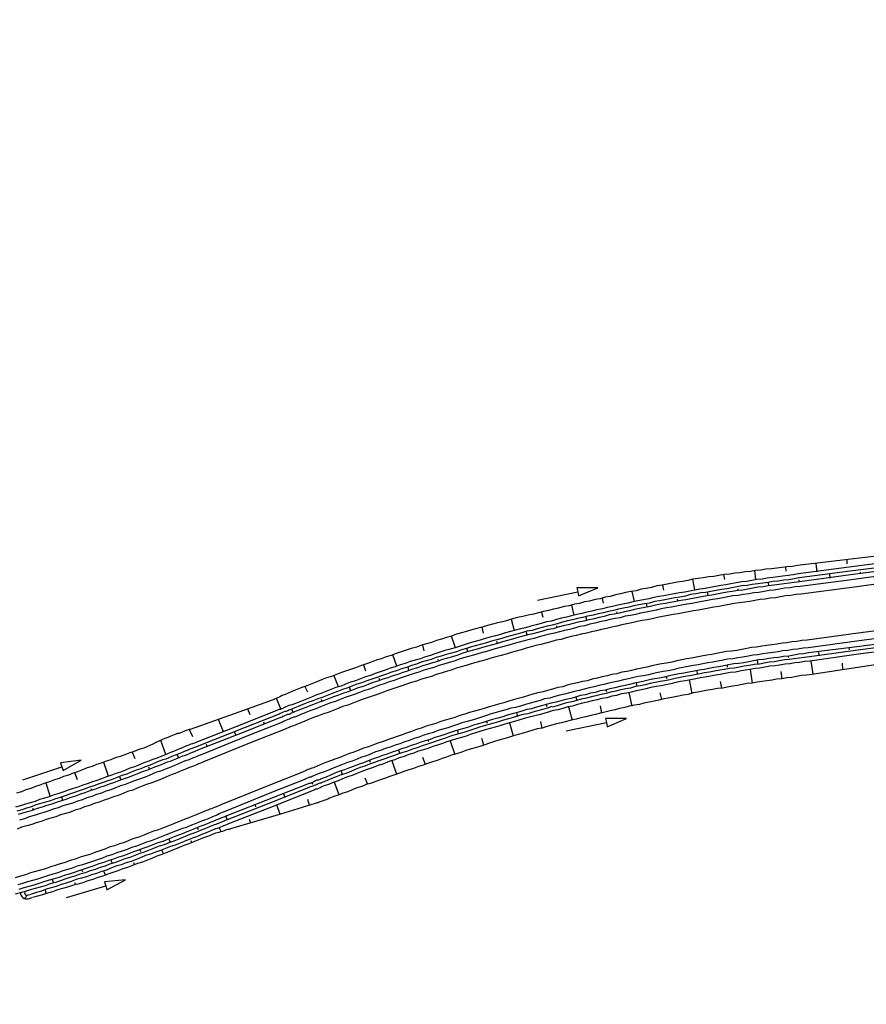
# Model space of a CAD drawing. Extents: x 446005 to 446745, y 447032 to 448234.
# Tile 121 of 127: x 446079 to 446162, y 448043 to 448138. Entities that reach past the tile are written whole.
import ezdxf

# ---------------------------------------------------------------- set-up
doc = ezdxf.new("R2010")
doc.units = 0
doc.header["$LTSCALE"] = 2
doc.header["$MEASUREMENT"] = 0
doc.linetypes.add('AUSGEZOGEN', pattern=[0])
for name, color, linetype in [('DB-Wegboeschungen', 15, 'CONTINUOUS'), ('DB-Wege', 15, 'CONTINUOUS'), ('FBRTOP', 250, 'AUSGEZOGEN'), ('LAERMWAND', 1, 'AUSGEZOGEN')]:
    doc.layers.add(name, color=color, linetype=linetype)

msp = doc.modelspace()

# ---------------------------------------------------------------- linework, layer by layer
at = {"layer": 'DB-Wegboeschungen', "linetype": 'Continuous'}
for p, q in [((446079.854, 448052.923), (446080.147, 448053.258)), ((446080.123, 448053.251), (446080.511, 448053.361)), ((446080.218, 448052.911), (446080.613, 448053.023))]:
    msp.add_line(p, q, dxfattribs=at)
for points in [[(446164.951, 448086.486), (446159.982, 448085.895), (446155.063, 448085.308), (446154.569, 448085.219), (446154.021, 448085.176), (446153.522, 448085.136), (446153.027, 448085.047), (446152.529, 448085.008), (446151.981, 448084.965), (446151.486, 448084.876), (446150.988, 448084.837), (446150.493, 448084.748), (446149.945, 448084.705), (446149.45, 448084.616), (446148.952, 448084.576), (446148.457, 448084.487), (446147.909, 448084.444), (446147.414, 448084.355), (446146.92, 448084.266), (446146.421, 448084.227), (446145.877, 448084.134), (446145.383, 448084.045), (446144.884, 448084.006), (446144.393, 448083.867), (446143.899, 448083.778), (446143.355, 448083.685), (446142.86, 448083.596), (446142.365, 448083.507), (446141.871, 448083.418), (446141.376, 448083.329), (446140.836, 448083.186), (446140.341, 448083.097), (446139.847, 448083.008), (446139.356, 448082.869), (446138.862, 448082.78), (446138.317, 448082.687), (446137.827, 448082.548), (446137.332, 448082.459), (446136.841, 448082.32), (446136.347, 448082.231), (446135.856, 448082.092), (446135.362, 448082.003), (446134.821, 448081.861), (446134.327, 448081.772), (446133.836, 448081.633), (446133.342, 448081.544), (446132.851, 448081.405), (446132.356, 448081.316), (446131.816, 448081.173), (446131.321, 448081.084), (446130.831, 448080.945), (446130.336, 448080.856), (446129.846, 448080.717), (446129.355, 448080.578), (446128.86, 448080.489), (446128.32, 448080.346), (446127.825, 448080.257), (446127.335, 448080.118), (446126.844, 448079.98), (446126.354, 448079.841), (446125.859, 448079.752), (446125.368, 448079.613), (446124.878, 448079.474), (446124.387, 448079.335), (446123.847, 448079.192), (446123.356, 448079.053), (446122.865, 448078.914), (446122.375, 448078.776), (446121.884, 448078.637), (446121.397, 448078.448), (446120.907, 448078.309), (446120.416, 448078.17), (446119.926, 448078.031), (446119.439, 448077.843), (446118.948, 448077.704), (446118.458, 448077.565), (446117.971, 448077.376), (446117.48, 448077.237), (446116.99, 448077.098), (446116.503, 448076.91), (446116.012, 448076.771), (446115.526, 448076.582), (446115.035, 448076.443), (446114.548, 448076.254), (446114.058, 448076.115), (446113.571, 448075.927), (446113.134, 448075.742), (446112.643, 448075.603), (446112.157, 448075.414), (446111.67, 448075.226), (446111.179, 448075.087), (446110.693, 448074.898), (446110.206, 448074.709), (446109.719, 448074.52), (446109.229, 448074.382), (446108.742, 448074.193), (446108.305, 448074.008), (446107.818, 448073.819), (446107.332, 448073.631), (446106.845, 448073.442), (446106.358, 448073.253), (446105.872, 448073.064), (446105.435, 448072.88), (446105.289, 448072.818), (446105.144, 448072.756), (446104.998, 448072.695), (446104.852, 448072.633), (446104.757, 448072.576), (446104.611, 448072.514), (446104.465, 448072.452), (446104.32, 448072.391), (446104.174, 448072.329), (446104.028, 448072.267), (446100.713, 448071.054), (446095.98, 448069.378), (446095.831, 448069.366), (446095.685, 448069.304), (446095.49, 448069.239), (446095.344, 448069.177), (446095.198, 448069.116), (446095.053, 448069.054), (446094.857, 448068.989), (446094.708, 448068.977), (446094.562, 448068.915), (446094.416, 448068.854), (446094.075, 448068.726), (446093.784, 448068.603), (446093.493, 448068.48), (446093.202, 448068.357), (446092.91, 448068.234), (446092.619, 448068.11), (446092.332, 448067.937), (446092.041, 448067.814), (446091.749, 448067.691), (446091.458, 448067.568), (446090.967, 448067.429), (446090.531, 448067.244), (446090.09, 448067.109), (446089.603, 448066.92), (446089.166, 448066.736), (446088.676, 448066.597), (446088.239, 448066.412), (446087.798, 448066.277), (446087.311, 448066.088), (446086.871, 448065.953), (446086.434, 448065.768), (446085.943, 448065.63), (446085.506, 448065.445), (446085.02, 448065.256), (446084.579, 448065.121), (446084.142, 448064.936), (446083.651, 448064.797), (446083.214, 448064.613), (446082.774, 448064.478), (446082.287, 448064.289), (446081.846, 448064.154), (446081.359, 448063.965), (446080.919, 448063.83), (446080.482, 448063.645), (446079.991, 448063.507), (446079.554, 448063.322), (446079.064, 448063.183)], [(446165.056, 448085.792), (446160.091, 448085.151), (446155.126, 448084.51), (446154.631, 448084.421), (446154.137, 448084.332), (446153.638, 448084.293), (446153.144, 448084.204), (446152.646, 448084.165), (446152.101, 448084.072), (446151.607, 448083.983), (446151.108, 448083.943), (446150.614, 448083.854), (446150.119, 448083.765), (446149.621, 448083.726), (446149.076, 448083.633), (446148.582, 448083.544), (446148.087, 448083.455), (446147.593, 448083.366), (446147.098, 448083.277), (446146.554, 448083.184), (446146.059, 448083.095), (446145.565, 448083.006), (446145.07, 448082.917), (446144.575, 448082.828), (446144.081, 448082.739), (446143.586, 448082.65), (446143.042, 448082.557), (446142.547, 448082.468), (446142.053, 448082.379), (446141.558, 448082.29), (446141.064, 448082.201), (446140.573, 448082.062), (446140.079, 448081.973), (446139.534, 448081.88), (446139.04, 448081.791), (446138.549, 448081.652), (446138.055, 448081.563), (446137.56, 448081.474), (446137.069, 448081.335), (446136.575, 448081.246), (446136.084, 448081.107), (446135.54, 448081.014), (446135.049, 448080.875), (446134.555, 448080.786), (446134.064, 448080.647), (446133.569, 448080.558), (446133.079, 448080.42), (446132.588, 448080.281), (446132.094, 448080.192), (446131.603, 448080.053), (446131.112, 448079.914), (446130.618, 448079.825), (446130.127, 448079.686), (446129.637, 448079.547), (446129.096, 448079.404), (446128.606, 448079.265), (446128.111, 448079.176), (446127.62, 448079.037), (446127.13, 448078.899), (446126.639, 448078.76), (446126.149, 448078.621), (446125.658, 448078.482), (446125.167, 448078.343), (446124.677, 448078.204), (446124.186, 448078.065), (446123.695, 448077.926), (446123.205, 448077.788), (446122.714, 448077.649), (446122.227, 448077.46), (446121.737, 448077.321), (446121.246, 448077.182), (446120.756, 448077.043), (446120.265, 448076.904), (446119.778, 448076.716), (446119.337, 448076.581), (446118.847, 448076.442), (446118.36, 448076.253), (446117.869, 448076.114), (446117.379, 448075.975), (446116.892, 448075.787), (446116.402, 448075.648), (446115.915, 448075.459), (446115.424, 448075.32), (446114.938, 448075.131), (446114.447, 448074.992), (446113.96, 448074.804), (446113.523, 448074.619), (446113.033, 448074.48), (446112.546, 448074.291), (446112.059, 448074.103), (446111.569, 448073.964), (446111.082, 448073.775), (446110.645, 448073.59), (446110.154, 448073.451), (446109.668, 448073.263), (446109.181, 448073.074), (446108.694, 448072.885), (446108.208, 448072.696), (446107.771, 448072.512), (446107.284, 448072.323), (446106.797, 448072.134), (446106.311, 448071.945), (446105.874, 448071.761), (446105.724, 448071.749), (446105.579, 448071.687), (446105.433, 448071.626), (446105.287, 448071.564), (446105.142, 448071.502), (446105.046, 448071.445), (446104.9, 448071.383), (446104.755, 448071.322), (446104.605, 448071.31), (446104.46, 448071.248), (446101.152, 448069.935), (446096.531, 448068.117), (446096.385, 448068.055), (446096.19, 448067.99), (446096.044, 448067.928), (446095.898, 448067.867), (446095.753, 448067.805), (446095.557, 448067.74), (446095.412, 448067.678), (446095.266, 448067.616), (446095.12, 448067.555), (446094.925, 448067.489), (446094.634, 448067.366), (446094.342, 448067.243), (446094.051, 448067.12), (446093.76, 448066.996), (446093.469, 448066.873), (446093.128, 448066.746), (446092.836, 448066.623), (446092.545, 448066.5), (446092.25, 448066.426), (446091.959, 448066.303), (446091.472, 448066.114), (446091.035, 448065.93), (446090.548, 448065.741), (446090.108, 448065.606), (446089.671, 448065.421), (446089.184, 448065.232), (446088.743, 448065.097), (446088.257, 448064.909), (446087.816, 448064.774), (446087.329, 448064.585), (446086.892, 448064.4), (446086.452, 448064.265), (446085.965, 448064.076), (446085.524, 448063.942), (446085.037, 448063.753), (446084.597, 448063.618), (446084.106, 448063.479), (446083.669, 448063.294), (446083.178, 448063.155), (446082.738, 448063.02), (446082.251, 448062.832), (446081.81, 448062.697), (446081.32, 448062.558), (446080.883, 448062.373), (446080.392, 448062.234), (446079.951, 448062.099), (446079.461, 448061.96), (446078.97, 448061.821)], [(446165.137, 448085.398), (446160.172, 448084.756), (446155.207, 448084.115), (446154.713, 448084.026), (446154.218, 448083.937), (446153.72, 448083.898), (446153.175, 448083.805), (446152.677, 448083.766), (446152.182, 448083.677), (446151.688, 448083.588), (446151.189, 448083.549), (446150.645, 448083.456), (446150.15, 448083.367), (446149.652, 448083.327), (446149.157, 448083.238), (446148.663, 448083.149), (446148.168, 448083.06), (446147.674, 448082.971), (446147.129, 448082.878), (446146.635, 448082.789), (446146.14, 448082.7), (446145.642, 448082.661), (446145.147, 448082.572), (446144.653, 448082.483), (446144.162, 448082.344), (446143.618, 448082.251), (446143.123, 448082.162), (446142.629, 448082.073), (446142.134, 448081.984), (446141.64, 448081.895), (446141.145, 448081.806), (446140.654, 448081.667), (446140.16, 448081.578), (446139.615, 448081.485), (446139.121, 448081.396), (446138.63, 448081.257), (446138.136, 448081.168), (446137.641, 448081.079), (446137.151, 448080.94), (446136.656, 448080.851), (446136.165, 448080.712), (446135.671, 448080.623), (446135.18, 448080.484), (446134.636, 448080.391), (446134.145, 448080.253), (446133.651, 448080.164), (446133.16, 448080.025), (446132.665, 448079.936), (446132.175, 448079.797), (446131.684, 448079.658), (446131.194, 448079.519), (446130.699, 448079.43), (446130.208, 448079.291), (446129.718, 448079.152), (446129.227, 448079.013), (446128.733, 448078.924), (446128.242, 448078.785), (446127.751, 448078.647), (446127.261, 448078.508), (446126.77, 448078.369), (446126.28, 448078.23), (446125.789, 448078.091), (446125.298, 448077.952), (446124.808, 448077.813), (446124.317, 448077.674), (446123.826, 448077.535), (446123.336, 448077.397), (446122.845, 448077.258), (446122.355, 448077.119), (446121.868, 448076.93), (446121.377, 448076.791), (446120.887, 448076.652), (446120.396, 448076.513), (446119.905, 448076.375), (446119.419, 448076.186), (446118.928, 448076.047), (446118.437, 448075.908), (446118.001, 448075.723), (446117.51, 448075.584), (446117.023, 448075.396), (446116.533, 448075.257), (446116.046, 448075.068), (446115.555, 448074.929), (446115.069, 448074.74), (446114.578, 448074.602), (446114.141, 448074.417), (446113.65, 448074.278), (446113.164, 448074.089), (446112.677, 448073.9), (446112.186, 448073.762), (446111.7, 448073.573), (446111.213, 448073.384), (446110.772, 448073.249), (446110.286, 448073.06), (446109.799, 448072.872), (446109.312, 448072.683), (446108.825, 448072.494), (446108.385, 448072.359), (446107.898, 448072.17), (446107.411, 448071.982), (446106.925, 448071.793), (446106.488, 448071.608), (446106.001, 448071.419), (446105.855, 448071.358), (446105.71, 448071.296), (446105.564, 448071.235), (446105.468, 448071.177), (446105.323, 448071.115), (446105.173, 448071.104), (446105.028, 448071.042), (446104.882, 448070.98), (446104.736, 448070.919), (446104.641, 448070.861), (446101.333, 448069.548), (446096.662, 448067.726), (446096.516, 448067.665), (446096.37, 448067.603), (446096.225, 448067.541), (446096.029, 448067.476), (446095.884, 448067.414), (446095.738, 448067.353), (446095.593, 448067.291), (446095.397, 448067.225), (446095.251, 448067.164), (446095.106, 448067.102), (446094.815, 448066.979), (446094.523, 448066.856), (446094.182, 448066.729), (446093.891, 448066.606), (446093.6, 448066.482), (446093.305, 448066.409), (446092.964, 448066.282), (446092.672, 448066.159), (446092.381, 448066.035), (446092.09, 448065.912), (446091.603, 448065.723), (446091.166, 448065.539), (446090.725, 448065.404), (446090.239, 448065.215), (446089.802, 448065.03), (446089.311, 448064.891), (446088.874, 448064.706), (446088.388, 448064.518), (446087.947, 448064.383), (446087.51, 448064.198), (446087.019, 448064.059), (446086.583, 448063.874), (446086.092, 448063.735), (446085.655, 448063.551), (446085.165, 448063.412), (446084.728, 448063.227), (446084.237, 448063.088), (446083.8, 448062.903), (446083.31, 448062.764), (446082.869, 448062.629), (446082.382, 448062.441), (446081.891, 448062.302), (446081.451, 448062.167), (446080.96, 448062.028), (446080.523, 448061.843), (446080.033, 448061.704), (446079.592, 448061.569), (446079.101, 448061.43)], [(446153.871, 448085.164), (446153.902, 448084.765)], [(446156.966, 448084.705), (446156.854, 448085.499)], [(446159.837, 448085.833), (446159.864, 448085.485)], [(446147.859, 448084.44), (446147.948, 448083.946)], [(446151.008, 448083.936), (446150.888, 448084.829)], [(446158.218, 448084.101), (446158.186, 448084.5)], [(446161.193, 448084.536), (446161.181, 448084.685)], [(446141.921, 448083.422), (446142.01, 448082.927)], [(446145.066, 448082.967), (446144.884, 448084.006)], [(446152.26, 448083.332), (446152.232, 448083.681)], [(446155.239, 448083.717), (446155.223, 448083.916)], [(446129.756, 448081.939), (446133.673, 448082.747), (446133.754, 448082.355), (446135.632, 448083.151), (446133.592, 448083.139), (446133.673, 448082.747)], [(446139.189, 448081.803), (446138.961, 448082.788)], [(446146.363, 448082.417), (446146.286, 448082.762)], [(446149.284, 448082.897), (446149.273, 448083.047)], [(446133.324, 448080.489), (446133.096, 448081.474)], [(446136.052, 448082.158), (446136.141, 448081.663)], [(446140.433, 448081.299), (446140.355, 448081.644)], [(446143.396, 448081.883), (446143.384, 448082.032)], [(446130.141, 448080.79), (446130.28, 448080.3)], [(446137.523, 448080.669), (446137.461, 448080.814)], [(446127.525, 448078.98), (446127.239, 448080.061)], [(446131.662, 448079.305), (446131.65, 448079.455)], [(446134.567, 448079.985), (446134.49, 448080.33)], [(446121.787, 448077.325), (446121.397, 448078.448)], [(446124.337, 448079.331), (446124.484, 448078.741)], [(446128.764, 448078.526), (446128.687, 448078.871)], [(446166.062, 448078.098), (446161.097, 448077.456), (446156.132, 448076.815), (446155.638, 448076.726), (446155.189, 448076.691), (446154.695, 448076.602), (446154.2, 448076.513), (446153.702, 448076.474), (446153.207, 448076.385), (446152.758, 448076.349), (446152.264, 448076.26), (446151.769, 448076.171), (446151.271, 448076.132), (446150.776, 448076.043), (446150.332, 448075.958), (446149.837, 448075.869), (446149.343, 448075.78), (446148.844, 448075.741), (446148.349, 448075.652), (446147.905, 448075.567), (446147.41, 448075.478), (446146.916, 448075.389), (446146.421, 448075.3), (446145.976, 448075.214), (446145.482, 448075.125), (446144.987, 448075.036), (446144.493, 448074.947), (446143.998, 448074.858), (446143.554, 448074.773), (446143.059, 448074.684), (446142.565, 448074.595), (446142.074, 448074.456), (446141.629, 448074.371), (446141.135, 448074.282), (446140.64, 448074.193), (446140.15, 448074.054), (446139.705, 448073.969), (446139.21, 448073.88), (446138.72, 448073.741), (446138.275, 448073.656), (446137.78, 448073.567), (446137.29, 448073.428), (446136.795, 448073.339), (446136.354, 448073.204), (446135.86, 448073.115), (446135.369, 448072.976), (446134.925, 448072.891), (446134.434, 448072.752), (446133.939, 448072.663), (446133.449, 448072.524), (446133.008, 448072.389), (446132.513, 448072.3), (446132.023, 448072.161), (446131.582, 448072.026), (446131.088, 448071.937), (446130.597, 448071.798), (446130.156, 448071.664), (446129.666, 448071.525), (446129.175, 448071.386), (446128.73, 448071.301), (446128.24, 448071.162), (446127.799, 448071.027), (446127.308, 448070.888), (446126.818, 448070.749), (446126.377, 448070.614), (446125.886, 448070.475), (446125.396, 448070.336), (446124.955, 448070.201), (446124.464, 448070.062), (446124.023, 448069.927), (446123.533, 448069.789), (446123.046, 448069.6), (446122.605, 448069.465), (446122.115, 448069.326), (446121.674, 448069.191), (446121.183, 448069.052), (446120.746, 448068.867), (446120.256, 448068.728), (446119.765, 448068.59), (446119.328, 448068.405), (446118.838, 448068.266), (446118.397, 448068.131), (446117.91, 448067.942), (446117.469, 448067.807), (446116.983, 448067.619), (446116.542, 448067.484), (446116.055, 448067.295), (446115.614, 448067.16), (446115.128, 448066.971), (446114.687, 448066.836), (446114.2, 448066.647), (446113.759, 448066.513), (446113.273, 448066.324), (446112.836, 448066.139), (446112.395, 448066.004), (446111.908, 448065.815), (446111.472, 448065.63), (446110.985, 448065.442), (446110.544, 448065.307), (446110.057, 448065.118), (446109.62, 448064.933), (446109.184, 448064.748), (446108.697, 448064.56), (446108.601, 448064.502), (446108.456, 448064.44), (446108.306, 448064.429), (446108.16, 448064.367), (446108.065, 448064.309), (446107.919, 448064.248), (446107.773, 448064.186), (446107.628, 448064.125), (446107.528, 448064.117), (446107.382, 448064.055), (446104.075, 448062.742), (446099.453, 448060.924), (446099.258, 448060.858), (446099.112, 448060.797), (446098.967, 448060.735), (446098.821, 448060.674), (446098.626, 448060.608), (446098.48, 448060.547), (446098.334, 448060.485), (446098.189, 448060.423), (446097.993, 448060.358), (446097.848, 448060.296), (446097.556, 448060.173), (446097.215, 448060.046), (446096.924, 448059.923), (446096.633, 448059.799), (446096.292, 448059.672), (446096.001, 448059.549), (446095.66, 448059.422), (446095.368, 448059.299), (446095.027, 448059.172), (446094.736, 448059.049), (446094.249, 448058.86), (446093.763, 448058.671), (446093.326, 448058.486), (446092.835, 448058.347), (446092.348, 448058.159), (446091.862, 448057.97), (446091.375, 448057.781), (446090.934, 448057.646), (446090.447, 448057.457), (446089.961, 448057.269), (446089.474, 448057.08), (446088.983, 448056.941), (446088.497, 448056.752), (446088.056, 448056.617), (446087.569, 448056.429), (446087.079, 448056.29), (446086.592, 448056.101), (446086.101, 448055.962), (446085.615, 448055.773), (446085.124, 448055.635), (446084.687, 448055.45), (446084.196, 448055.311), (446083.706, 448055.172), (446083.219, 448054.983), (446082.729, 448054.844), (446082.238, 448054.706), (446081.747, 448054.567), (446081.261, 448054.378), (446080.77, 448054.239), (446080.279, 448054.1), (446079.789, 448053.961), (446079.298, 448053.822)], [(446118.557, 448077.573), (446118.7, 448077.032)], [(446125.866, 448077.746), (446125.801, 448077.941)], [(446166.14, 448077.753), (446161.175, 448077.111), (446156.213, 448076.421), (446155.715, 448076.381), (446155.22, 448076.292), (446154.722, 448076.253), (446154.227, 448076.164), (446153.779, 448076.129), (446153.284, 448076.04), (446152.79, 448075.951), (446152.291, 448075.912), (446151.797, 448075.822), (446151.352, 448075.737), (446150.854, 448075.698), (446150.359, 448075.609), (446149.864, 448075.52), (446149.42, 448075.435), (446148.925, 448075.346), (446148.427, 448075.307), (446147.932, 448075.218), (446147.488, 448075.133), (446146.993, 448075.044), (446146.498, 448074.955), (446146.004, 448074.866), (446145.559, 448074.78), (446145.065, 448074.691), (446144.57, 448074.602), (446144.076, 448074.513), (446143.631, 448074.428), (446143.136, 448074.339), (446142.646, 448074.2), (446142.151, 448074.111), (446141.706, 448074.026), (446141.212, 448073.937), (446140.717, 448073.848), (446140.227, 448073.709), (446139.782, 448073.624), (446139.288, 448073.535), (446138.797, 448073.396), (446138.352, 448073.311), (446137.858, 448073.222), (446137.367, 448073.083), (446136.873, 448072.994), (446136.432, 448072.859), (446135.937, 448072.77), (446135.447, 448072.631), (446135.002, 448072.546), (446134.511, 448072.407), (446134.017, 448072.318), (446133.576, 448072.183), (446133.085, 448072.044), (446132.591, 448071.955), (446132.15, 448071.82), (446131.659, 448071.681), (446131.169, 448071.543)], [(446166.171, 448077.354), (446161.206, 448076.713), (446156.245, 448076.022), (446155.746, 448075.983), (446155.252, 448075.894), (446154.803, 448075.858), (446154.309, 448075.769), (446153.81, 448075.73), (446153.316, 448075.641), (446152.871, 448075.556), (446152.372, 448075.517), (446151.878, 448075.428), (446151.383, 448075.339), (446150.935, 448075.303), (446150.44, 448075.214), (446149.946, 448075.125), (446149.451, 448075.036), (446149.006, 448074.951), (446148.508, 448074.912), (446148.013, 448074.823), (446147.519, 448074.734), (446147.074, 448074.649), (446146.58, 448074.56), (446146.085, 448074.471), (446145.591, 448074.382), (446145.146, 448074.297), (446144.651, 448074.207), (446144.157, 448074.118), (446143.662, 448074.029), (446143.218, 448073.944), (446142.727, 448073.805), (446142.232, 448073.716), (446141.788, 448073.631), (446141.293, 448073.542), (446140.799, 448073.453), (446140.308, 448073.314), (446139.863, 448073.229), (446139.369, 448073.14), (446138.878, 448073.001), (446138.433, 448072.916), (446137.939, 448072.827), (446137.448, 448072.688), (446137.004, 448072.603), (446136.513, 448072.464), (446136.018, 448072.375), (446135.578, 448072.24), (446135.083, 448072.151), (446134.592, 448072.012), (446134.148, 448071.927), (446133.657, 448071.788), (446133.167, 448071.649), (446132.722, 448071.564), (446132.231, 448071.425), (446131.741, 448071.287), (446131.296, 448071.201), (446130.805, 448071.063), (446130.364, 448070.928), (446129.874, 448070.789), (446129.383, 448070.65), (446128.939, 448070.565), (446128.448, 448070.426), (446127.957, 448070.287), (446127.516, 448070.152), (446127.026, 448070.013), (446126.585, 448069.878), (446126.094, 448069.739), (446125.654, 448069.604), (446125.163, 448069.465), (446124.672, 448069.327), (446124.232, 448069.192), (446123.741, 448069.053), (446123.3, 448068.918), (446122.814, 448068.729), (446122.373, 448068.594), (446121.882, 448068.455), (446121.441, 448068.32), (446120.951, 448068.181), (446120.514, 448067.996), (446120.023, 448067.858), (446119.583, 448067.723), (446119.096, 448067.534), (446118.655, 448067.399), (446118.164, 448067.26), (446117.728, 448067.075), (446117.237, 448066.936), (446116.8, 448066.752), (446116.309, 448066.613), (446115.873, 448066.428), (446115.382, 448066.289), (446114.945, 448066.104), (446114.458, 448065.915)], [(446116.06, 448075.521), (446115.671, 448076.644)], [(446122.972, 448076.917), (446122.895, 448077.262)], [(446157.075, 448076.94), (446157.157, 448076.545)], [(446160.054, 448077.324), (446160.07, 448077.125)], [(446166.311, 448076.211), (446161.354, 448075.47), (446156.446, 448074.734), (446155.952, 448074.645), (446155.453, 448074.605), (446154.959, 448074.516), (446154.464, 448074.427), (446154.016, 448074.392), (446153.521, 448074.303), (446153.023, 448074.264), (446152.578, 448074.179), (446152.083, 448074.09), (446151.585, 448074.05), (446151.14, 448073.965), (446150.646, 448073.876), (446150.147, 448073.837), (446149.653, 448073.748), (446149.208, 448073.663), (446148.713, 448073.574), (446148.219, 448073.485), (446147.774, 448073.4), (446147.276, 448073.361), (446146.781, 448073.272), (446146.337, 448073.186), (446145.842, 448073.097), (446145.347, 448073.008), (446144.903, 448072.923), (446144.412, 448072.784), (446143.918, 448072.695), (446143.473, 448072.61), (446142.978, 448072.521), (446142.484, 448072.432), (446142.039, 448072.347), (446141.549, 448072.208), (446141.104, 448072.123), (446140.609, 448072.034), (446140.115, 448071.945), (446139.674, 448071.81), (446139.179, 448071.721), (446138.685, 448071.632), (446138.244, 448071.497), (446137.75, 448071.408), (446137.309, 448071.273), (446136.814, 448071.184), (446136.324, 448071.045), (446135.879, 448070.96), (446135.388, 448070.821), (446134.944, 448070.736), (446134.453, 448070.597), (446133.958, 448070.508), (446133.518, 448070.373), (446133.023, 448070.284), (446132.582, 448070.149), (446132.092, 448070.01), (446131.597, 448069.921), (446131.156, 448069.786), (446130.666, 448069.647), (446130.225, 448069.512), (446129.73, 448069.423), (446129.29, 448069.288), (446128.799, 448069.149), (446128.358, 448069.014), (446127.868, 448068.876), (446127.427, 448068.741), (446126.936, 448068.602), (446126.495, 448068.467), (446126.005, 448068.328), (446125.564, 448068.193), (446125.073, 448068.054), (446124.637, 448067.869), (446124.146, 448067.73), (446123.705, 448067.595), (446123.215, 448067.456), (446122.774, 448067.322), (446122.287, 448067.133), (446121.846, 448066.998), (446121.406, 448066.863), (446120.919, 448066.674), (446120.478, 448066.539), (446119.991, 448066.35), (446119.551, 448066.215), (446119.06, 448066.077), (446118.623, 448065.892), (446118.182, 448065.757), (446117.696, 448065.568), (446117.255, 448065.433), (446116.764, 448065.294), (446116.327, 448065.109), (446115.887, 448064.974), (446115.4, 448064.786), (446114.959, 448064.651), (446114.472, 448064.462), (446114.032, 448064.327), (446113.595, 448064.142), (446113.104, 448064.003), (446112.667, 448063.819), (446112.177, 448063.68), (446111.74, 448063.495), (446111.303, 448063.31), (446110.812, 448063.171), (446110.375, 448062.986), (446109.935, 448062.851), (446109.448, 448062.663), (446109.352, 448062.605), (446109.207, 448062.543), (446109.061, 448062.482), (446108.961, 448062.474), (446108.816, 448062.412), (446108.67, 448062.351), (446108.524, 448062.289), (446108.429, 448062.232), (446108.279, 448062.22), (446108.133, 448062.158), (446104.753, 448061.14), (446099.9, 448059.705), (446099.755, 448059.644), (446099.605, 448059.632), (446099.41, 448059.566), (446099.264, 448059.505), (446099.118, 448059.443), (446098.919, 448059.428), (446098.773, 448059.366), (446098.628, 448059.304), (446098.428, 448059.289), (446098.283, 448059.227), (446097.992, 448059.104), (446097.651, 448058.977), (446097.359, 448058.854), (446097.018, 448058.726), (446096.727, 448058.603), (446096.386, 448058.476), (446096.095, 448058.353), (446095.754, 448058.226), (446095.462, 448058.103), (446095.121, 448057.975), (446094.684, 448057.791), (446094.198, 448057.602), (446093.711, 448057.413), (446093.224, 448057.224), (446092.738, 448057.036), (446092.301, 448056.851), (446091.814, 448056.662), (446091.327, 448056.473), (446090.837, 448056.335), (446090.35, 448056.146), (446089.863, 448055.957), (446089.422, 448055.822), (446088.936, 448055.633), (446088.449, 448055.445), (446087.958, 448055.306), (446087.472, 448055.117), (446086.981, 448054.978), (446086.494, 448054.789), (446086.004, 448054.651), (446085.517, 448054.462), (446085.026, 448054.323), (446084.536, 448054.184), (446084.045, 448054.045), (446083.555, 448053.906), (446083.064, 448053.767), (446082.577, 448053.579), (446082.087, 448053.44), (446081.596, 448053.301), (446081.105, 448053.162), (446080.615, 448053.023)], [(446112.839, 448075.669), (446113.036, 448075.082)], [(446120.132, 448076.041), (446120.071, 448076.187)], [(446148.204, 448075.59), (446148.216, 448075.441)], [(446151.125, 448076.071), (446151.202, 448075.726)], [(446154.1, 448076.505), (446154.162, 448076.36)], [(446156.345, 448076.03), (446156.546, 448074.741)], [(446159.471, 448075.172), (446159.42, 448075.82)], [(446110.4, 448073.521), (446109.961, 448074.64)], [(446117.246, 448075.112), (446117.169, 448075.457)], [(446145.233, 448075.106), (446145.314, 448074.711)], [(446150.44, 448075.214), (446150.646, 448073.876)], [(446153.571, 448074.307), (446153.466, 448075.001)], [(446114.414, 448074.137), (446114.348, 448074.333)], [(446139.36, 448073.892), (446139.437, 448073.547)], [(446142.269, 448074.522), (446142.335, 448074.326)], [(446144.502, 448074.196), (446144.757, 448072.862)], [(446147.675, 448073.392), (446147.574, 448074.036)], [(446107.136, 448073.565), (446107.379, 448073.032)], [(446111.582, 448073.162), (446111.454, 448073.503)], [(446136.4, 448073.258), (446136.466, 448073.062)], [(446138.629, 448072.982), (446138.934, 448071.651)], [(446141.844, 448072.281), (446141.693, 448072.922)], [(446104.801, 448071.375), (446104.369, 448072.395)], [(446108.807, 448072.091), (446108.741, 448072.287)], [(446130.597, 448071.798), (446130.662, 448071.603)], [(446133.499, 448072.528), (446133.576, 448072.183)], [(446131.165, 448071.592), (446130.724, 448071.457), (446130.233, 448071.319), (446129.743, 448071.18), (446129.302, 448071.045), (446128.811, 448070.906), (446128.367, 448070.821), (446127.876, 448070.682), (446127.385, 448070.543), (446126.945, 448070.408), (446126.454, 448070.269), (446125.963, 448070.13), (446125.523, 448069.995), (446125.032, 448069.856), (446124.591, 448069.721), (446124.101, 448069.582), (446123.66, 448069.448), (446123.173, 448069.259), (446122.683, 448069.12), (446122.242, 448068.985), (446121.751, 448068.846), (446121.31, 448068.711), (446120.824, 448068.522), (446120.383, 448068.387), (446119.892, 448068.249), (446119.455, 448068.064), (446118.965, 448067.925), (446118.524, 448067.79), (446118.037, 448067.601), (446117.596, 448067.466), (446117.11, 448067.277), (446116.669, 448067.142), (446116.182, 448066.954), (446115.742, 448066.819), (446115.255, 448066.63), (446114.814, 448066.495), (446114.327, 448066.306), (446113.887, 448066.171), (446113.4, 448065.983), (446112.963, 448065.798), (446112.522, 448065.663), (446112.036, 448065.474), (446111.599, 448065.289), (446111.112, 448065.101), (446110.671, 448064.966), (446110.184, 448064.777), (446109.748, 448064.592), (446109.311, 448064.407), (446108.824, 448064.219), (446108.728, 448064.161), (446108.579, 448064.149), (446108.433, 448064.088), (446108.287, 448064.026), (446108.192, 448063.968), (446108.046, 448063.907), (446107.9, 448063.845), (446107.801, 448063.837), (446107.655, 448063.776), (446107.51, 448063.714), (446104.202, 448062.401), (446099.581, 448060.583), (446099.385, 448060.517), (446099.239, 448060.456), (446099.094, 448060.394), (446098.948, 448060.333), (446098.803, 448060.271), (446098.607, 448060.205), (446098.462, 448060.144), (446098.316, 448060.082), (446098.17, 448060.021), (446097.975, 448059.955), (446097.684, 448059.832), (446097.392, 448059.709), (446097.051, 448059.582), (446096.76, 448059.458), (446096.419, 448059.331), (446096.128, 448059.208), (446095.787, 448059.081), (446095.495, 448058.958), (446095.154, 448058.831), (446094.863, 448058.707), (446094.376, 448058.519), (446093.89, 448058.33), (446093.453, 448058.145), (446092.962, 448058.006), (446092.475, 448057.818), (446091.989, 448057.629), (446091.502, 448057.44), (446091.061, 448057.305), (446090.575, 448057.116), (446090.088, 448056.928), (446089.597, 448056.789), (446089.111, 448056.6), (446088.624, 448056.411), (446088.133, 448056.272), (446087.696, 448056.088), (446087.206, 448055.949), (446086.719, 448055.76), (446086.228, 448055.621), (446085.742, 448055.432), (446085.251, 448055.294), (446084.764, 448055.105), (446084.274, 448054.966), (446083.783, 448054.827), (446083.346, 448054.642), (446082.856, 448054.503), (446082.365, 448054.364), (446081.878, 448054.176), (446081.388, 448054.037), (446080.897, 448053.898), (446080.406, 448053.759), (446079.916, 448053.62), (446079.425, 448053.481), (446078.935, 448053.342)], [(446101.541, 448071.37), (446101.784, 448070.837)], [(446105.982, 448071.017), (446105.855, 448071.358)], [(446127.703, 448070.969), (446127.83, 448070.628)], [(446132.772, 448071.568), (446133.123, 448070.292)], [(446136.028, 448070.972), (446135.874, 448071.662)], [(446099.21, 448069.13), (446098.713, 448070.345)], [(446103.212, 448069.896), (446103.146, 448070.092)], [(446124.809, 448070.14), (446124.871, 448069.994)], [(446127.026, 448070.013), (446127.377, 448068.737)], [(446130.225, 448069.512), (446130.074, 448070.152)], [(446132.547, 448069.227), (446136.465, 448070.035), (446136.546, 448069.643), (446138.424, 448070.439), (446136.384, 448070.426), (446136.465, 448070.035)], [(446095.88, 448069.37), (446096.185, 448068.692)], [(446100.437, 448068.825), (446100.26, 448069.163)], [(446121.969, 448069.264), (446122.046, 448068.919)], [(446093.614, 448066.935), (446093.106, 448068.299)], [(446119.083, 448068.335), (446119.145, 448068.19)], [(446121.246, 448068.255), (446121.701, 448066.936)], [(446124.537, 448067.861), (446124.336, 448068.498)], [(446090.335, 448067.179), (446090.585, 448066.546)], [(446097.617, 448067.701), (446097.551, 448067.896)], [(446116.251, 448067.36), (446116.378, 448067.019)], [(446079.693, 448064.464), (446083.483, 448065.744), (446083.611, 448065.365), (446085.378, 448066.383), (446083.355, 448066.123), (446083.483, 448065.744)], [(446088.011, 448064.839), (446087.557, 448066.158)], [(446094.842, 448066.63), (446094.719, 448066.921)], [(446113.418, 448066.385), (446113.484, 448066.19)], [(446115.577, 448066.355), (446116.032, 448065.036)], [(446118.868, 448065.961), (446118.614, 448066.643)], [(446114.454, 448065.965), (446114.018, 448065.78), (446113.581, 448065.596), (446113.09, 448065.457), (446112.653, 448065.272), (446112.167, 448065.083), (446111.73, 448064.898), (446111.289, 448064.763), (446110.802, 448064.575), (446110.365, 448064.39), (446109.879, 448064.201), (446109.442, 448064.016), (446109.001, 448063.881), (446108.855, 448063.82), (446108.71, 448063.758), (446108.614, 448063.701), (446108.468, 448063.639), (446108.323, 448063.577), (446108.173, 448063.566), (446108.077, 448063.508), (446107.932, 448063.446), (446107.786, 448063.385), (446107.69, 448063.327), (446104.383, 448062.014), (446099.712, 448060.192), (446099.566, 448060.13), (446099.42, 448060.069), (446099.225, 448060.003), (446099.079, 448059.942), (446098.934, 448059.88), (446098.788, 448059.818), (446098.593, 448059.753), (446098.447, 448059.691), (446098.301, 448059.63), (446098.156, 448059.568), (446097.815, 448059.441), (446097.523, 448059.318), (446097.182, 448059.191), (446096.891, 448059.067), (446096.6, 448058.944), (446096.259, 448058.817), (446095.967, 448058.694), (446095.626, 448058.567), (446095.335, 448058.444), (446094.994, 448058.316), (446094.507, 448058.128), (446094.067, 448057.993), (446093.58, 448057.804), (446093.093, 448057.615), (446092.607, 448057.427), (446092.12, 448057.238), (446091.629, 448057.099), (446091.192, 448056.914), (446090.706, 448056.725), (446090.219, 448056.537), (446089.728, 448056.398), (446089.242, 448056.209), (446088.751, 448056.07), (446088.264, 448055.882), (446087.827, 448055.697), (446087.337, 448055.558), (446086.85, 448055.369), (446086.359, 448055.23), (446085.873, 448055.041), (446085.382, 448054.903), (446084.891, 448054.764), (446084.405, 448054.575), (446083.914, 448054.436), (446083.424, 448054.297), (446082.937, 448054.108), (446082.446, 448053.97), (446081.956, 448053.831), (446081.519, 448053.646), (446081.028, 448053.507), (446080.537, 448053.368)], [(446084.724, 448065.183), (446084.979, 448064.5)], [(446092.021, 448065.506), (446091.956, 448065.701)], [(446110.644, 448065.315), (446110.771, 448064.974)], [(446082.347, 448062.889), (446081.946, 448064.162)], [(446089.247, 448064.435), (446089.12, 448064.776)], [(446107.819, 448064.24), (446107.885, 448064.044)], [(446109.974, 448064.259), (446110.421, 448063.04)], [(446113.254, 448064.015), (446113.003, 448064.648)], [(446086.415, 448063.46), (446086.353, 448063.605)], [(446105.049, 448063.119), (446105.176, 448062.778)], [(446083.582, 448062.485), (446083.455, 448062.826)], [(446107.593, 448062.015), (446107.4, 448062.552)], [(446080.696, 448061.556), (446080.684, 448061.705)], [(446102.278, 448061.999), (446102.339, 448061.853)], [(446104.379, 448062.064), (446104.703, 448061.136)], [(446099.453, 448060.924), (446099.581, 448060.583)], [(446101.863, 448060.261), (446101.736, 448060.602)], [(446096.683, 448059.803), (446096.744, 448059.658)], [(446098.788, 448059.818), (446098.969, 448059.431)], [(446093.908, 448058.733), (446094.035, 448058.392)], [(446096.144, 448058.357), (446096.079, 448058.552)], [(446091.084, 448057.658), (446091.145, 448057.512)], [(446093.189, 448057.673), (446093.37, 448057.286)], [(446088.251, 448056.683), (446088.379, 448056.342)], [(446090.545, 448056.211), (446090.48, 448056.407)], [(446085.419, 448055.708), (446085.481, 448055.562)], [(446087.532, 448055.623), (446087.717, 448055.186)], [(446082.533, 448054.779), (446082.66, 448054.438)], [(446083.931, 448053.019), (446087.764, 448054.166), (446087.878, 448053.782), (446089.68, 448054.739), (446087.649, 448054.549), (446087.764, 448054.166)], [(446081.86, 448053.773), (446081.937, 448053.428)], [(446084.831, 448054.257), (446084.765, 448054.453)]]:
    msp.add_lwpolyline(points, dxfattribs=at)
for centre, radius, start, end in [((446080.065, 448053.455), 0.2, 105.80534, 196.76016), ((446080.055, 448053.488), 0.6, 178.60202, 285.80521), ((446080.068, 448053.443), 0.2, 196.76016, 285.80502)]:
    msp.add_arc(centre, radius, start, end, dxfattribs=at)
at = {"layer": 'DB-Wege', "linetype": 'Continuous'}
for points in [[(446165.165, 448085.049), (446160.2, 448084.408), (446155.239, 448083.717), (446154.74, 448083.677), (446154.246, 448083.588), (446153.747, 448083.549), (446153.253, 448083.46), (446152.754, 448083.421), (446152.21, 448083.328), (446151.715, 448083.239), (446151.217, 448083.2), (446150.722, 448083.111), (446150.228, 448083.022), (446149.733, 448082.933), (446149.235, 448082.893), (446148.69, 448082.8), (446148.196, 448082.711), (446147.701, 448082.622), (446147.207, 448082.533), (446146.712, 448082.444), (446146.218, 448082.355), (446145.723, 448082.266), (446145.228, 448082.177), (446144.684, 448082.084), (446144.19, 448081.995), (446143.695, 448081.906), (446143.2, 448081.817), (446142.706, 448081.728), (446142.211, 448081.639), (446141.717, 448081.55), (446141.222, 448081.461), (446140.732, 448081.322), (446140.187, 448081.229), (446139.693, 448081.14), (446139.198, 448081.051), (446138.708, 448080.912), (446138.213, 448080.823), (446137.722, 448080.684), (446137.228, 448080.595), (446136.733, 448080.506), (446136.243, 448080.367), (446135.748, 448080.278), (446135.258, 448080.139), (446134.763, 448080.05), (446134.272, 448079.912), (446133.728, 448079.819), (446133.237, 448079.68), (446132.747, 448079.541), (446132.252, 448079.452), (446131.762, 448079.313), (446131.271, 448079.174), (446130.776, 448079.085), (446130.286, 448078.946), (446129.795, 448078.807), (446129.304, 448078.668), (446128.81, 448078.579), (446128.319, 448078.44), (446127.829, 448078.302), (446127.338, 448078.163), (446126.847, 448078.024), (446126.357, 448077.885), (446125.866, 448077.746), (446125.376, 448077.607), (446124.885, 448077.468), (446124.394, 448077.329), (446123.904, 448077.19), (446123.413, 448077.052), (446122.922, 448076.913), (446122.482, 448076.778), (446121.995, 448076.589), (446121.504, 448076.45), (446121.014, 448076.311), (446120.523, 448076.172), (446120.036, 448075.984), (446119.546, 448075.845), (446119.055, 448075.706), (446118.565, 448075.567), (446118.078, 448075.378), (446117.587, 448075.239), (446117.1, 448075.051), (446116.66, 448074.916), (446116.173, 448074.727), (446115.682, 448074.588), (446115.196, 448074.399), (446114.705, 448074.26), (446114.218, 448074.072), (446113.728, 448073.933), (446113.291, 448073.748), (446112.804, 448073.559), (446112.314, 448073.42), (446111.827, 448073.232), (446111.34, 448073.043), (446110.899, 448072.908), (446110.413, 448072.719), (446109.926, 448072.531), (446109.439, 448072.342), (446108.953, 448072.153), (446108.512, 448072.018), (446108.025, 448071.829), (446107.538, 448071.641), (446107.052, 448071.452), (446106.615, 448071.267), (446106.128, 448071.078), (446105.982, 448071.017), (446105.837, 448070.955), (446105.741, 448070.898), (446105.595, 448070.836), (446105.446, 448070.824), (446105.3, 448070.763), (446105.155, 448070.701), (446105.009, 448070.639), (446104.913, 448070.582), (446104.768, 448070.52), (446101.46, 448069.207), (446096.789, 448067.385), (446096.643, 448067.323), (446096.498, 448067.262), (446096.352, 448067.2), (446096.157, 448067.135), (446096.011, 448067.073), (446095.865, 448067.012), (446095.72, 448066.95), (446095.574, 448066.888), (446095.379, 448066.823), (446095.233, 448066.761), (446094.942, 448066.638), (446094.65, 448066.515), (446094.309, 448066.388), (446094.018, 448066.264), (446093.723, 448066.191), (446093.432, 448066.068), (446093.141, 448065.945), (446092.799, 448065.818), (446092.508, 448065.694), (446092.217, 448065.571), (446091.73, 448065.382), (446091.289, 448065.247), (446090.853, 448065.063), (446090.366, 448064.874), (446089.929, 448064.689), (446089.438, 448064.55), (446089.002, 448064.365), (446088.515, 448064.177), (446088.074, 448064.042), (446087.587, 448063.853), (446087.147, 448063.718), (446086.66, 448063.529), (446086.219, 448063.394), (446085.732, 448063.206), (446085.292, 448063.071), (446084.805, 448062.882), (446084.364, 448062.747), (446083.877, 448062.558), (446083.437, 448062.423), (446082.946, 448062.284), (446082.509, 448062.1), (446082.019, 448061.961), (446081.578, 448061.826), (446081.087, 448061.687), (446080.6, 448061.498), (446080.16, 448061.363), (446079.669, 448061.224), (446079.228, 448061.089)], [(446165.2, 448084.6), (446160.289, 448083.913), (446155.324, 448083.272), (446154.825, 448083.233), (446154.331, 448083.144), (446153.782, 448083.101), (446153.288, 448083.011), (446152.793, 448082.922), (446152.295, 448082.883), (446151.8, 448082.794), (446151.306, 448082.705), (446150.807, 448082.666), (446150.313, 448082.577), (446149.768, 448082.484), (446149.274, 448082.395), (446148.775, 448082.356), (446148.281, 448082.267), (446147.786, 448082.178), (446147.292, 448082.089), (446146.797, 448082), (446146.303, 448081.911), (446145.758, 448081.818), (446145.264, 448081.729), (446144.769, 448081.64), (446144.275, 448081.551), (446143.78, 448081.461), (446143.286, 448081.372), (446142.791, 448081.283), (446142.296, 448081.194), (446141.802, 448081.105), (446141.311, 448080.966), (446140.817, 448080.877), (446140.322, 448080.788), (446139.778, 448080.695), (446139.287, 448080.557), (446138.793, 448080.468), (446138.298, 448080.378), (446137.807, 448080.24), (446137.313, 448080.151), (446136.818, 448080.062), (446136.328, 448079.923), (446135.833, 448079.834), (446135.343, 448079.695), (446134.848, 448079.606), (446134.357, 448079.467), (446133.863, 448079.378), (446133.372, 448079.239), (446132.882, 448079.1), (446132.387, 448079.011), (446131.896, 448078.872), (446131.406, 448078.733), (446130.911, 448078.644), (446130.421, 448078.505), (446129.93, 448078.366), (446129.439, 448078.228), (446128.945, 448078.138), (446128.454, 448078), (446127.964, 448077.861), (446127.473, 448077.722), (446126.982, 448077.583), (446126.492, 448077.444), (446126.001, 448077.305), (446125.511, 448077.166), (446125.02, 448077.027), (446124.529, 448076.889), (446124.039, 448076.75), (446123.548, 448076.611), (446123.057, 448076.472), (446122.567, 448076.333), (446122.126, 448076.198), (446121.639, 448076.009), (446121.149, 448075.87), (446120.658, 448075.732), (446120.167, 448075.593), (446119.681, 448075.404), (446119.19, 448075.265), (446118.699, 448075.126), (446118.213, 448074.937), (446117.772, 448074.803), (446117.281, 448074.664), (446116.795, 448074.475), (446116.304, 448074.336), (446115.817, 448074.147), (446115.327, 448074.008), (446114.84, 448073.82), (446114.399, 448073.685), (446113.913, 448073.496), (446113.426, 448073.307), (446112.935, 448073.168), (446112.449, 448072.98), (446112.012, 448072.795), (446111.521, 448072.656), (446111.034, 448072.467), (446110.548, 448072.279), (446110.111, 448072.094), (446109.62, 448071.955), (446109.133, 448071.766), (446108.647, 448071.577), (446108.21, 448071.393), (446107.723, 448071.204), (446107.236, 448071.015), (446106.75, 448070.826), (446106.313, 448070.642), (446106.167, 448070.58), (446106.018, 448070.568), (446105.872, 448070.507), (446105.727, 448070.445), (446105.631, 448070.387), (446105.485, 448070.326), (446105.339, 448070.264), (446105.194, 448070.202), (446105.048, 448070.141), (446104.952, 448070.083), (446101.645, 448068.77), (446097.027, 448066.902), (446096.832, 448066.837), (446096.686, 448066.775), (446096.541, 448066.714), (446096.395, 448066.652), (446096.2, 448066.586), (446096.054, 448066.525), (446095.908, 448066.463), (446095.763, 448066.402), (446095.617, 448066.34), (446095.422, 448066.274), (446095.13, 448066.151), (446094.839, 448066.028), (446094.548, 448065.905), (446094.207, 448065.778), (446093.916, 448065.655), (446093.624, 448065.531), (446093.333, 448065.408), (446092.992, 448065.281), (446092.697, 448065.208), (446092.406, 448065.084), (446091.969, 448064.9), (446091.482, 448064.711), (446091.045, 448064.526), (446090.555, 448064.387), (446090.118, 448064.202), (446089.631, 448064.014), (446089.19, 448063.879), (446088.704, 448063.69), (446088.267, 448063.505), (446087.776, 448063.366), (446087.339, 448063.181), (446086.849, 448063.043), (446086.412, 448062.858), (446085.921, 448062.719), (446085.484, 448062.534), (446084.994, 448062.395), (446084.557, 448062.21), (446084.066, 448062.071), (446083.576, 448061.933), (446083.139, 448061.748), (446082.648, 448061.609), (446082.207, 448061.474), (446081.721, 448061.285), (446081.28, 448061.15), (446080.789, 448061.011), (446080.299, 448060.873), (446079.862, 448060.688), (446079.371, 448060.549)], [(446165.309, 448083.856), (446160.348, 448083.165), (446155.382, 448082.524), (446154.884, 448082.485), (446154.39, 448082.396), (446153.891, 448082.357), (446153.396, 448082.268), (446152.902, 448082.179), (446152.403, 448082.139), (446151.909, 448082.05), (446151.41, 448082.011), (446150.916, 448081.922), (446150.421, 448081.833), (446149.927, 448081.744), (446149.379, 448081.701), (446148.884, 448081.612), (446148.389, 448081.523), (446147.895, 448081.434), (446147.4, 448081.345), (446146.906, 448081.256), (446146.411, 448081.167), (446145.917, 448081.078), (446145.422, 448080.989), (446144.928, 448080.9), (446144.433, 448080.811), (446143.939, 448080.722), (446143.444, 448080.633), (446142.949, 448080.544), (446142.455, 448080.455), (446141.911, 448080.362), (446141.416, 448080.273), (446140.925, 448080.134), (446140.431, 448080.045), (446139.936, 448079.956), (446139.442, 448079.867), (446138.951, 448079.728), (446138.457, 448079.639), (446137.962, 448079.55), (446137.471, 448079.411), (446136.977, 448079.322), (446136.486, 448079.183), (446135.992, 448079.094), (446135.501, 448078.955), (446135.007, 448078.866), (446134.516, 448078.727), (446134.021, 448078.638), (446133.531, 448078.499), (446133.036, 448078.41), (446132.546, 448078.271), (446132.055, 448078.132), (446131.56, 448078.043), (446131.07, 448077.904), (446130.579, 448077.765), (446130.089, 448077.627), (446129.594, 448077.538), (446129.153, 448077.403), (446128.663, 448077.264), (446128.172, 448077.125), (446127.681, 448076.986), (446127.191, 448076.847), (446126.7, 448076.708), (446126.21, 448076.569), (446125.719, 448076.43), (446125.228, 448076.292), (446124.738, 448076.153), (446124.247, 448076.014), (446123.756, 448075.875), (446123.316, 448075.74), (446122.825, 448075.601), (446122.334, 448075.462), (446121.844, 448075.323), (446121.357, 448075.135), (446120.866, 448074.996), (446120.376, 448074.857), (446119.885, 448074.718), (446119.448, 448074.533), (446118.958, 448074.394), (446118.467, 448074.255), (446117.98, 448074.067), (446117.49, 448073.928), (446116.999, 448073.789), (446116.562, 448073.604), (446116.072, 448073.465), (446115.585, 448073.276), (446115.094, 448073.138), (446114.608, 448072.949), (446114.171, 448072.764), (446113.68, 448072.625), (446113.193, 448072.436), (446112.703, 448072.297), (446112.266, 448072.113), (446111.779, 448071.924), (446111.292, 448071.735), (446110.802, 448071.596), (446110.365, 448071.412), (446109.878, 448071.223), (446109.392, 448071.034), (446108.951, 448070.899), (446108.464, 448070.71), (446107.977, 448070.522), (446107.491, 448070.333), (446107.054, 448070.148), (446106.567, 448069.959), (446106.422, 448069.898), (446106.326, 448069.84), (446106.18, 448069.778), (446106.034, 448069.717), (446105.885, 448069.705), (446105.739, 448069.644), (446105.644, 448069.586), (446105.498, 448069.524), (446105.352, 448069.463), (446105.207, 448069.401), (446101.899, 448068.088), (446097.282, 448066.22), (446097.136, 448066.158), (446096.99, 448066.097), (446096.795, 448066.031), (446096.649, 448065.97), (446096.504, 448065.908), (446096.358, 448065.847), (446096.212, 448065.785), (446096.017, 448065.719), (446095.871, 448065.658), (446095.726, 448065.596), (446095.435, 448065.473), (446095.093, 448065.346), (446094.802, 448065.223), (446094.511, 448065.099), (446094.22, 448064.976), (446093.879, 448064.849), (446093.587, 448064.726), (446093.296, 448064.603), (446093.005, 448064.48), (446092.664, 448064.352), (446092.227, 448064.168), (446091.736, 448064.029), (446091.299, 448063.844), (446090.813, 448063.655), (446090.376, 448063.47), (446089.885, 448063.331), (446089.448, 448063.147), (446088.962, 448062.958), (446088.521, 448062.823), (446088.034, 448062.634), (446087.593, 448062.499), (446087.107, 448062.311), (446086.616, 448062.172), (446086.179, 448061.987), (446085.689, 448061.848), (446085.252, 448061.663), (446084.761, 448061.524), (446084.324, 448061.339), (446083.834, 448061.201), (446083.343, 448061.062), (446082.906, 448060.877), (446082.416, 448060.738), (446081.975, 448060.603), (446081.488, 448060.414), (446080.997, 448060.275), (446080.557, 448060.141), (446080.066, 448060.002), (446079.575, 448059.863), (446079.139, 448059.678)], [(446165.911, 448079.39), (446160.946, 448078.749), (446155.984, 448078.058), (446155.486, 448078.018), (446154.991, 448077.929), (446154.493, 448077.89), (446153.998, 448077.801), (446153.55, 448077.766), (446153.055, 448077.677), (446152.561, 448077.588), (446152.062, 448077.549), (446151.568, 448077.46), (446151.073, 448077.371), (446150.575, 448077.331), (446150.13, 448077.246), (446149.635, 448077.157), (446149.141, 448077.068), (446148.646, 448076.979), (446148.148, 448076.94), (446147.653, 448076.851), (446147.159, 448076.762), (446146.714, 448076.677), (446146.22, 448076.588), (446145.725, 448076.499), (446145.23, 448076.41), (446144.736, 448076.321), (446144.241, 448076.232), (446143.797, 448076.146), (446143.302, 448076.057), (446142.812, 448075.919), (446142.317, 448075.829), (446141.822, 448075.74), (446141.328, 448075.651), (446140.883, 448075.566), (446140.393, 448075.427), (446139.898, 448075.338), (446139.404, 448075.249), (446138.913, 448075.11), (446138.468, 448075.025), (446137.974, 448074.936), (446137.483, 448074.797), (446136.988, 448074.708), (446136.548, 448074.573), (446136.053, 448074.484), (446135.563, 448074.346), (446135.068, 448074.256), (446134.577, 448074.118), (446134.133, 448074.032), (446133.642, 448073.894), (446133.148, 448073.805), (446132.657, 448073.666), (446132.216, 448073.531), (446131.722, 448073.442), (446131.231, 448073.303), (446130.74, 448073.164), (446130.3, 448073.029), (446129.805, 448072.94), (446129.314, 448072.801), (446128.874, 448072.666), (446128.383, 448072.527), (446127.892, 448072.388), (446127.402, 448072.249), (446126.961, 448072.114), (446126.47, 448071.976), (446125.98, 448071.837), (446125.539, 448071.702), (446125.048, 448071.563), (446124.558, 448071.424), (446124.117, 448071.289), (446123.626, 448071.15), (446123.136, 448071.011), (446122.695, 448070.876), (446122.204, 448070.737), (446121.718, 448070.549), (446121.277, 448070.414), (446120.786, 448070.275), (446120.345, 448070.14), (446119.859, 448069.951), (446119.368, 448069.812), (446118.927, 448069.677), (446118.441, 448069.489), (446118, 448069.354), (446117.513, 448069.165), (446117.022, 448069.026), (446116.586, 448068.841), (446116.095, 448068.702), (446115.658, 448068.517), (446115.168, 448068.379), (446114.731, 448068.194), (446114.24, 448068.055), (446113.803, 448067.87), (446113.316, 448067.681), (446112.826, 448067.543), (446112.389, 448067.358), (446111.902, 448067.169), (446111.461, 448067.034), (446110.975, 448066.845), (446110.538, 448066.66), (446110.051, 448066.472), (446109.61, 448066.337), (446109.174, 448066.152), (446108.687, 448065.963), (446108.25, 448065.778), (446108.104, 448065.717), (446107.959, 448065.655), (446107.813, 448065.594), (446107.713, 448065.586), (446107.568, 448065.524), (446107.422, 448065.463), (446107.277, 448065.401), (446107.181, 448065.343), (446107.035, 448065.282), (446106.89, 448065.22), (446103.632, 448063.911), (446098.965, 448062.039), (446098.819, 448061.978), (446098.673, 448061.916), (446098.528, 448061.854), (446098.332, 448061.789), (446098.187, 448061.727), (446098.041, 448061.666), (446097.895, 448061.604), (446097.7, 448061.538), (446097.554, 448061.477), (446097.409, 448061.415), (446097.117, 448061.292), (446096.776, 448061.165), (446096.485, 448061.042), (446096.144, 448060.915), (446095.853, 448060.791), (446095.562, 448060.668), (446095.22, 448060.541), (446094.929, 448060.418), (446094.588, 448060.291), (446094.297, 448060.168), (446093.81, 448059.979), (446093.373, 448059.794), (446092.887, 448059.605), (446092.396, 448059.466), (446091.909, 448059.278), (446091.472, 448059.093), (446090.986, 448058.904), (446090.495, 448058.765), (446090.008, 448058.577), (446089.572, 448058.392), (446089.081, 448058.253), (446088.594, 448058.064), (446088.104, 448057.925), (446087.667, 448057.74), (446087.18, 448057.552), (446086.689, 448057.413), (446086.203, 448057.224), (446085.712, 448057.085), (446085.271, 448056.95), (446084.785, 448056.761), (446084.294, 448056.623), (446083.807, 448056.434), (446083.317, 448056.295), (446082.826, 448056.156), (446082.385, 448056.021), (446081.899, 448055.832), (446081.408, 448055.694), (446080.917, 448055.555), (446080.427, 448055.416), (446079.94, 448055.227), (446079.449, 448055.088), (446078.959, 448054.949)], [(446166.019, 448078.646), (446161.054, 448078.005), (446156.093, 448077.314), (446155.595, 448077.275), (446155.1, 448077.186), (446154.602, 448077.146), (446154.107, 448077.057), (446153.609, 448077.018), (446153.164, 448076.933), (446152.669, 448076.844), (446152.171, 448076.805), (446151.676, 448076.716), (446151.182, 448076.627), (446150.733, 448076.591), (446150.239, 448076.502), (446149.744, 448076.413), (446149.25, 448076.324), (446148.755, 448076.235), (446148.257, 448076.196), (446147.812, 448076.111), (446147.317, 448076.022), (446146.823, 448075.933), (446146.328, 448075.844), (446145.834, 448075.755), (446145.389, 448075.67), (446144.894, 448075.581), (446144.4, 448075.492), (446143.905, 448075.403), (446143.411, 448075.314), (446142.97, 448075.179), (446142.475, 448075.09), (446141.981, 448075.001), (446141.486, 448074.912), (446141.042, 448074.826), (446140.551, 448074.688), (446140.057, 448074.599), (446139.562, 448074.509), (446139.117, 448074.424), (446138.627, 448074.285), (446138.132, 448074.196), (446137.642, 448074.058), (446137.147, 448073.969), (446136.702, 448073.883), (446136.212, 448073.745), (446135.717, 448073.655), (446135.276, 448073.521), (446134.782, 448073.432), (446134.291, 448073.293), (446133.801, 448073.154), (446133.356, 448073.069), (446132.865, 448072.93), (446132.375, 448072.791), (446131.93, 448072.706), (446131.439, 448072.567), (446130.949, 448072.428), (446130.454, 448072.339), (446130.013, 448072.204), (446129.523, 448072.065), (446129.032, 448071.926), (446128.591, 448071.791), (446128.101, 448071.652), (446127.61, 448071.513), (446127.165, 448071.428), (446126.675, 448071.289), (446126.184, 448071.151), (446125.743, 448071.016), (446125.253, 448070.877), (446124.812, 448070.742), (446124.325, 448070.553), (446123.835, 448070.414), (446123.394, 448070.279), (446122.903, 448070.14), (446122.413, 448070.001), (446121.972, 448069.867), (446121.485, 448069.678), (446121.044, 448069.543), (446120.554, 448069.404), (446120.063, 448069.265), (446119.626, 448069.08), (446119.136, 448068.941), (446118.695, 448068.806), (446118.208, 448068.618), (446117.767, 448068.483), (446117.281, 448068.294), (446116.84, 448068.159), (446116.353, 448067.97), (446115.912, 448067.835), (446115.426, 448067.647), (446114.935, 448067.508), (446114.498, 448067.323), (446114.008, 448067.184), (446113.571, 448066.999), (446113.134, 448066.814), (446112.643, 448066.676), (446112.206, 448066.491), (446111.72, 448066.302), (446111.279, 448066.167), (446110.792, 448065.978), (446110.355, 448065.793), (446109.869, 448065.605), (446109.432, 448065.42), (446108.945, 448065.231), (446108.504, 448065.096), (446108.359, 448065.035), (446108.263, 448064.977), (446108.117, 448064.915), (446107.972, 448064.854), (446107.826, 448064.792), (446107.73, 448064.734), (446107.581, 448064.723), (446107.435, 448064.661), (446107.289, 448064.6), (446107.194, 448064.542), (446103.886, 448063.229), (446099.269, 448061.361), (446099.073, 448061.295), (446098.928, 448061.234), (446098.782, 448061.172), (446098.64, 448061.061), (446098.495, 448060.999), (446098.299, 448060.934), (446098.154, 448060.872), (446098.008, 448060.81), (446097.862, 448060.749), (446097.717, 448060.687), (446097.376, 448060.56), (446097.084, 448060.437), (446096.743, 448060.31), (446096.452, 448060.186), (446096.111, 448060.059), (446095.82, 448059.936), (446095.528, 448059.813), (446095.183, 448059.736), (446094.892, 448059.612), (446094.551, 448059.485), (446094.064, 448059.297), (446093.628, 448059.112), (446093.141, 448058.923), (446092.654, 448058.734), (446092.167, 448058.546), (446091.727, 448058.411), (446091.24, 448058.222), (446090.753, 448058.033), (446090.263, 448057.894), (446089.826, 448057.71), (446089.339, 448057.521), (446088.848, 448057.382), (446088.362, 448057.193), (446087.871, 448057.054), (446087.434, 448056.87), (446086.948, 448056.681), (446086.457, 448056.542), (446085.97, 448056.353), (446085.48, 448056.214), (446084.989, 448056.075), (446084.502, 448055.887), (446084.061, 448055.752), (446083.571, 448055.613), (446083.084, 448055.424), (446082.594, 448055.285), (446082.103, 448055.146), (446081.616, 448054.958), (446081.126, 448054.819), (446080.635, 448054.68), (446080.144, 448054.541), (446079.654, 448054.402), (446079.213, 448054.267)]]:
    msp.add_lwpolyline(points, dxfattribs=at)
at = {"layer": 'FBRTOP'}
msp.add_lwpolyline([(446363.327, 447740.448, 0.000002), (446366.277, 447717.758, 0.000326)], format="xyb", dxfattribs=at)
at = {"layer": 'LAERMWAND'}
msp.add_lwpolyline([(446254.585, 447970.344, -0.000001), (446246.414, 447966.171, -0.000041)], format="xyb", dxfattribs=at)

doc.saveas('drawing.dxf')
